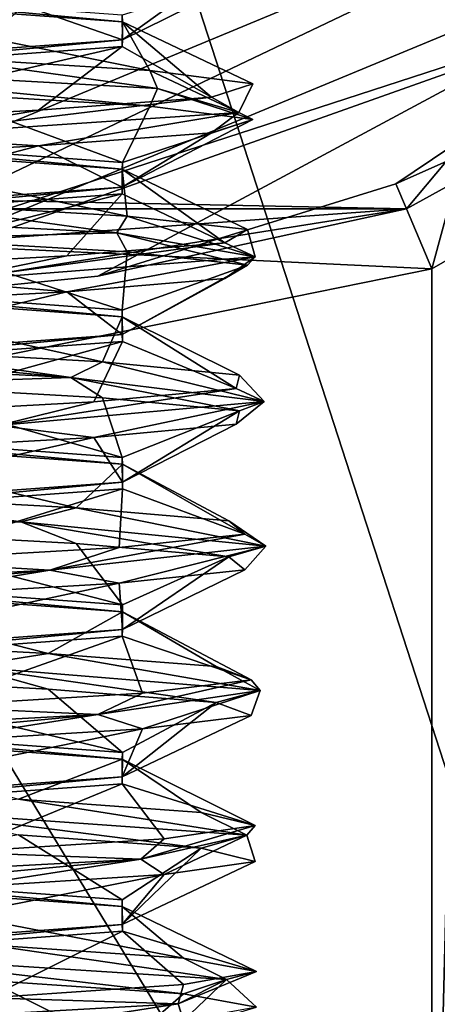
# Model space of a CAD drawing. Header units: millimetres. Extents: x -50 to 50, y -120 to 419.
# Tile 227 of 241: x 1.26 to 3.53, y 377.72 to 383.06. Entities that reach past the tile are written whole.
import ezdxf

# ---------------------------------------------------------------- set-up
doc = ezdxf.new("R2010")
doc.units = ezdxf.units.MM
doc.header["$LTSCALE"] = 81.481481
for name, color, linetype in [('2451', 7, 'CONTINUOUS'), ('2453', 7, 'CONTINUOUS'), ('2455', 7, 'CONTINUOUS'), ('2595', 7, 'CONTINUOUS'), ('2619', 7, 'CONTINUOUS'), ('2621', 7, 'CONTINUOUS'), ('2754', 7, 'CONTINUOUS'), ('2755', 7, 'CONTINUOUS'), ('2763', 7, 'CONTINUOUS'), ('2764', 7, 'CONTINUOUS'), ('2765', 7, 'CONTINUOUS'), ('2766', 7, 'CONTINUOUS'), ('2767', 7, 'CONTINUOUS'), ('2768', 7, 'CONTINUOUS'), ('2769', 7, 'CONTINUOUS'), ('2770', 7, 'CONTINUOUS'), ('2771', 7, 'CONTINUOUS'), ('2839', 7, 'CONTINUOUS'), ('2840', 7, 'CONTINUOUS'), ('2841', 7, 'CONTINUOUS'), ('2842', 7, 'CONTINUOUS'), ('2843', 7, 'CONTINUOUS'), ('2844', 7, 'CONTINUOUS'), ('2845', 7, 'CONTINUOUS')]:
    doc.layers.add(name, color=color, linetype=linetype)

msp = doc.modelspace()

# ---------------------------------------------------------------- linework, layer by layer
at = {"layer": '2451', "linetype": 'CONTINUOUS'}
for points in [[(-7.2622, 367.6503, 71), (7.2622, 367.6503, 71), (-7.2622, 412.3497, 71), (-7.2622, 367.6503, 71)], [(-7.2622, 412.3497, 71), (7.2622, 367.6503, 71), (7.2622, 412.3497, 71), (-7.2622, 412.3497, 71)]]:
    msp.add_3dface(points, dxfattribs=at)
at = {"layer": '2453', "linetype": 'CONTINUOUS'}
for points in [[(5.6564, 384.3427, 56.5), (0, 382, 56.5), (4.2426, 385.7574, 56.5), (5.6564, 384.3427, 56.5)], [(4.2426, 385.7574, 56.5), (0, 382, 56.5), (0, 384, 56.5), (4.2426, 385.7574, 56.5)]]:
    msp.add_3dface(points, dxfattribs=at)
at = {"layer": '2455', "linetype": 'CONTINUOUS'}
for points in [[(0, 381.5, 58.5), (0, 381.5, 57), (6.0104, 383.9896, 57), (0, 381.5, 58.5)], [(0, 381.5, 58.5), (6.0104, 383.9896, 57), (1.6863, 381.6689, 58.5), (0, 381.5, 58.5)], [(1.6863, 381.6689, 58.5), (6.0104, 383.9896, 57), (3.3052, 382.1689, 58.5), (1.6863, 381.6689, 58.5)], [(3.3052, 382.1689, 58.5), (6.0104, 383.9896, 57), (3.5783, 382.2899, 58.5019), (3.3052, 382.1689, 58.5)]]:
    msp.add_3dface(points, dxfattribs=at)
at = {"layer": '2595', "linetype": 'CONTINUOUS'}
for points in [[(0, 381, 59), (3.5, 375.2476, 59), (-3.5, 381.7084, 59), (0, 381, 59)], [(-3.5, 381.7084, 59), (3.5, 375.2476, 59), (-3.5, 375.2476, 59), (-3.5, 381.7084, 59)], [(3.5, 381.7084, 59), (3.5, 375.2476, 59), (0, 381, 59), (3.5, 381.7084, 59)]]:
    msp.add_3dface(points, dxfattribs=at)
at = {"layer": '2619', "linetype": 'CONTINUOUS'}
for points in [[(-3.3052, 382.1689, 58.5), (3.3625, 382.0342, 58.8536), (-3.3625, 382.0342, 58.8536), (-3.3052, 382.1689, 58.5)], [(-3.3052, 382.1689, 58.5), (-1.6863, 381.6689, 58.5), (3.3625, 382.0342, 58.8536), (-3.3052, 382.1689, 58.5)], [(1.6863, 381.6689, 58.5), (3.3052, 382.1689, 58.5), (3.3625, 382.0342, 58.8536), (1.6863, 381.6689, 58.5)], [(3.5, 381.7084, 59), (0, 381, 59), (-3.3625, 382.0342, 58.8536), (3.5, 381.7084, 59)], [(3.3625, 382.0342, 58.8536), (3.5, 381.7084, 59), (-3.3625, 382.0342, 58.8536), (3.3625, 382.0342, 58.8536)], [(-1.6863, 381.6689, 58.5), (0, 381.5, 58.5), (3.3625, 382.0342, 58.8536), (-1.6863, 381.6689, 58.5)], [(0, 381.5, 58.5), (1.6863, 381.6689, 58.5), (3.3625, 382.0342, 58.8536), (0, 381.5, 58.5)]]:
    msp.add_3dface(points, dxfattribs=at)
at = {"layer": '2621', "linetype": 'CONTINUOUS'}
for points in [[(3.5, 368.7868, 59), (3.5, 375.2476, 59), (3.6672, 381.805, 59.0288), (3.5, 368.7868, 59)], [(3.5, 368.7868, 59), (3.6672, 381.805, 59.0288), (3.6362, 368.8649, 59.0189), (3.5, 368.7868, 59)], [(3.5, 375.2476, 59), (3.5, 381.7084, 59), (3.6672, 381.805, 59.0288), (3.5, 375.2476, 59)]]:
    msp.add_3dface(points, dxfattribs=at)
at = {"layer": '2754', "linetype": 'CONTINUOUS'}
for points in [[(3.3052, 382.1689, 58.5), (3.5783, 382.2899, 58.5019), (3.3625, 382.0342, 58.8536), (3.3052, 382.1689, 58.5)], [(3.3625, 382.0342, 58.8536), (3.5783, 382.2899, 58.5019), (3.6294, 382.18, 58.8495), (3.3625, 382.0342, 58.8536)], [(3.5, 381.7084, 59), (3.3625, 382.0342, 58.8536), (3.6294, 382.18, 58.8495), (3.5, 381.7084, 59)], [(3.6672, 381.805, 59.0288), (3.5, 381.7084, 59), (3.6294, 382.18, 58.8495), (3.6672, 381.805, 59.0288)]]:
    msp.add_3dface(points, dxfattribs=at)
at = {"layer": '2755', "linetype": 'CONTINUOUS'}
for points in [[(0, 382, 56.5), (5.6564, 384.3427, 56.5), (0, 381.6464, 56.6464), (0, 382, 56.5)], [(0, 381.6464, 56.6464), (5.6564, 384.3427, 56.5), (4.9101, 383.2418, 56.6464), (0, 381.6464, 56.6464)], [(6.0104, 383.9896, 57), (0, 381.5, 57), (4.9101, 383.2418, 56.6464), (6.0104, 383.9896, 57)], [(0, 381.5, 57), (0, 381.6464, 56.6464), (4.9101, 383.2418, 56.6464), (0, 381.5, 57)]]:
    msp.add_3dface(points, dxfattribs=at)
at = {"layer": '2763', "linetype": 'CONTINUOUS'}
for points in [[(0.347, 377.983, 61.4233), (2.3839, 377.8523, 62.9623), (1.0889, 378.0407, 61.6977), (0.347, 377.983, 61.4233)], [(1.0889, 378.0407, 61.6977), (2.3839, 377.8523, 62.9623), (2.1517, 377.9689, 62.6375), (1.0889, 378.0407, 61.6977)], [(2.3839, 377.8523, 62.9623), (0.347, 377.983, 61.4233), (2.1517, 377.7749, 62.6375), (2.3839, 377.8523, 62.9623)], [(2.1517, 377.7749, 62.6375), (0.347, 377.983, 61.4233), (1.0889, 377.8468, 61.6977), (2.1517, 377.7749, 62.6375)], [(2.1517, 377.9689, 62.6375), (2.3839, 377.8523, 62.9623), (2.5468, 377.897, 64), (2.1517, 377.9689, 62.6375)], [(2.3839, 377.8523, 62.9623), (2.1224, 377.7216, 65.5018), (2.5468, 377.897, 64), (2.3839, 377.8523, 62.9623)], [(2.5468, 377.897, 64), (2.1224, 377.7216, 65.5018), (2.1517, 377.8251, 65.3625), (2.5468, 377.897, 64)], [(2.1224, 377.7216, 65.5018), (2.3839, 377.8523, 62.9623), (2.1517, 377.6311, 65.3625), (2.1224, 377.7216, 65.5018)], [(2.1517, 377.6311, 65.3625), (2.3839, 377.8523, 62.9623), (2.5468, 377.703, 64), (2.1517, 377.6311, 65.3625)], [(2.5468, 377.703, 64), (2.3839, 377.8523, 62.9623), (2.1517, 377.7749, 62.6375), (2.5468, 377.703, 64)], [(2.1517, 377.8251, 65.3625), (2.1224, 377.7216, 65.5018), (1.0889, 377.7532, 66.3023), (2.1517, 377.8251, 65.3625)], [(2.1224, 377.7216, 65.5018), (-0.1855, 377.5909, 66.5934), (1.0889, 377.7532, 66.3023), (2.1224, 377.7216, 65.5018)], [(-0.1855, 377.5909, 66.5934), (2.1224, 377.7216, 65.5018), (1.0889, 377.5593, 66.3023), (-0.1855, 377.5909, 66.5934)], [(1.0889, 377.5593, 66.3023), (2.1224, 377.7216, 65.5018), (2.1517, 377.6311, 65.3625), (1.0889, 377.5593, 66.3023)]]:
    msp.add_3dface(points, dxfattribs=at)
at = {"layer": '2764', "linetype": 'CONTINUOUS'}
for points in [[(1.8184, 377.4851, 62.9495), (1.0889, 377.8468, 61.6977), (0, 377.6184, 61.9), (1.8184, 377.4851, 62.9495)], [(2.1517, 377.7749, 62.6375), (1.0889, 377.8468, 61.6977), (1.8184, 377.4851, 62.9495), (2.1517, 377.7749, 62.6375)], [(2.5468, 377.703, 64), (2.1517, 377.7749, 62.6375), (1.8184, 377.4851, 62.9495), (2.5468, 377.703, 64)]]:
    msp.add_3dface(points, dxfattribs=at)
at = {"layer": '2765', "linetype": 'CONTINUOUS'}
for points in [[(1.0889, 378.0407, 61.6977), (2.1517, 377.9689, 62.6375), (0, 378.3816, 61.9), (1.0889, 378.0407, 61.6977)], [(0, 378.3816, 61.9), (2.1517, 377.9689, 62.6375), (1.8184, 378.2483, 62.9495), (0, 378.3816, 61.9)], [(2.1517, 377.9689, 62.6375), (2.5468, 377.897, 64), (1.8184, 378.2483, 62.9495), (2.1517, 377.9689, 62.6375)], [(1.8184, 378.2483, 62.9495), (2.5468, 377.897, 64), (1.8188, 378.115, 65.0497), (1.8184, 378.2483, 62.9495)], [(1.8188, 378.115, 65.0497), (1.0889, 377.7532, 66.3023), (0, 377.9816, 66.1), (1.8188, 378.115, 65.0497)], [(2.1517, 377.8251, 65.3625), (1.0889, 377.7532, 66.3023), (1.8188, 378.115, 65.0497), (2.1517, 377.8251, 65.3625)], [(2.5468, 377.897, 64), (2.1517, 377.8251, 65.3625), (1.8188, 378.115, 65.0497), (2.5468, 377.897, 64)]]:
    msp.add_3dface(points, dxfattribs=at)
at = {"layer": '2766', "linetype": 'CONTINUOUS'}
for points in [[(-0.995, 381.25, 61.5979), (1.5395, 381.1193, 61.9048), (-0.9746, 381.347, 61.6471), (-0.995, 381.25, 61.5979)], [(-0.9746, 381.347, 61.6471), (1.5395, 381.1193, 61.9048), (0.4354, 381.2751, 61.4907), (-0.9746, 381.347, 61.6471)], [(1.5395, 381.1193, 61.9048), (-0.995, 381.25, 61.5979), (0.4354, 381.0811, 61.4907), (1.5395, 381.1193, 61.9048)], [(0.4354, 381.2751, 61.4907), (1.5395, 381.1193, 61.9048), (1.7103, 381.2032, 62.113), (0.4354, 381.2751, 61.4907)], [(1.5395, 381.1193, 61.9048), (2.5897, 380.9886, 64.2317), (1.7103, 381.2032, 62.113), (1.5395, 381.1193, 61.9048)], [(1.7103, 381.2032, 62.113), (2.5897, 380.9886, 64.2317), (2.4545, 381.1314, 63.3207), (1.7103, 381.2032, 62.113)], [(1.7103, 381.0093, 62.113), (1.5395, 381.1193, 61.9048), (0.4354, 381.0811, 61.4907), (1.7103, 381.0093, 62.113)], [(2.5897, 380.9886, 64.2317), (1.5395, 381.1193, 61.9048), (2.4545, 380.9374, 63.3207), (2.5897, 380.9886, 64.2317)], [(2.4545, 380.9374, 63.3207), (1.5395, 381.1193, 61.9048), (1.7103, 381.0093, 62.113), (2.4545, 380.9374, 63.3207)], [(2.4545, 381.1314, 63.3207), (2.5897, 380.9886, 64.2317), (2.4371, 381.0595, 64.7393), (2.4545, 381.1314, 63.3207)], [(2.5897, 380.9886, 64.2317), (1.143, 380.858, 66.3353), (2.4371, 381.0595, 64.7393), (2.5897, 380.9886, 64.2317)], [(2.4371, 381.0595, 64.7393), (1.143, 380.858, 66.3353), (1.6635, 380.9876, 65.9285), (2.4371, 381.0595, 64.7393)], [(1.6635, 380.9876, 65.9285), (1.143, 380.858, 66.3353), (0.3737, 380.9157, 66.5192), (1.6635, 380.9876, 65.9285)], [(1.143, 380.858, 66.3353), (2.5897, 380.9886, 64.2317), (1.6635, 380.7936, 65.9285), (1.143, 380.858, 66.3353)], [(1.6635, 380.7936, 65.9285), (2.5897, 380.9886, 64.2317), (2.4371, 380.8655, 64.7393), (1.6635, 380.7936, 65.9285)], [(2.4371, 380.8655, 64.7393), (2.5897, 380.9886, 64.2317), (2.4545, 380.9374, 63.3207), (2.4371, 380.8655, 64.7393)], [(0.3737, 380.7218, 66.5192), (1.143, 380.858, 66.3353), (1.6635, 380.7936, 65.9285), (0.3737, 380.7218, 66.5192)], [(-1.2866, 380.4659, 61.7406), (1.2664, 380.3352, 61.7292), (-1.1451, 380.5564, 61.7251), (-1.2866, 380.4659, 61.7406)], [(-1.1451, 380.5564, 61.7251), (1.2664, 380.3352, 61.7292), (0.2496, 380.4845, 61.4655), (-1.1451, 380.5564, 61.7251)], [(1.2664, 380.3352, 61.7292), (-1.2866, 380.4659, 61.7406), (0.2496, 380.2905, 61.4655), (1.2664, 380.3352, 61.7292)], [(0.2496, 380.4845, 61.4655), (1.2664, 380.3352, 61.7292), (1.5669, 380.4126, 61.9922), (0.2496, 380.4845, 61.4655)], [(1.2664, 380.3352, 61.7292), (2.5983, 380.2045, 63.9072), (1.5669, 380.4126, 61.9922), (1.2664, 380.3352, 61.7292)], [(1.5669, 380.4126, 61.9922), (2.5983, 380.2045, 63.9072), (2.3979, 380.3407, 63.142), (1.5669, 380.4126, 61.9922)], [(2.3979, 380.3407, 63.142), (2.5983, 380.2045, 63.9072), (2.4849, 380.2689, 64.558), (2.3979, 380.3407, 63.142)], [(1.5669, 380.2186, 61.9922), (1.2664, 380.3352, 61.7292), (0.2496, 380.2905, 61.4655), (1.5669, 380.2186, 61.9922)], [(2.5983, 380.2045, 63.9072), (1.2664, 380.3352, 61.7292), (2.3979, 380.1468, 63.142), (2.5983, 380.2045, 63.9072)], [(2.3979, 380.1468, 63.142), (1.2664, 380.3352, 61.7292), (1.5669, 380.2186, 61.9922), (2.3979, 380.1468, 63.142)], [(2.5983, 380.2045, 63.9072), (1.4251, 380.0739, 66.1746), (2.4849, 380.2689, 64.558), (2.5983, 380.2045, 63.9072)], [(2.4849, 380.2689, 64.558), (1.4251, 380.0739, 66.1746), (1.8009, 380.197, 65.8009), (2.4849, 380.2689, 64.558)], [(1.8009, 380.197, 65.8009), (1.4251, 380.0739, 66.1746), (0.558, 380.1251, 66.4849), (1.8009, 380.197, 65.8009)], [(1.4251, 380.0739, 66.1746), (2.5983, 380.2045, 63.9072), (1.8009, 380.003, 65.8009), (1.4251, 380.0739, 66.1746)], [(1.8009, 380.003, 65.8009), (2.5983, 380.2045, 63.9072), (2.4849, 380.0749, 64.558), (1.8009, 380.003, 65.8009)], [(2.4849, 380.0749, 64.558), (2.5983, 380.2045, 63.9072), (2.3979, 380.1468, 63.142), (2.4849, 380.0749, 64.558)], [(1.4251, 380.0739, 66.1746), (-1.1221, 379.9432, 66.3454), (0.558, 380.1251, 66.4849), (1.4251, 380.0739, 66.1746)], [(-1.1221, 379.9432, 66.3454), (1.4251, 380.0739, 66.1746), (-0.858, 379.8593, 66.3979), (-1.1221, 379.9432, 66.3454)], [(-0.858, 379.8593, 66.3979), (1.4251, 380.0739, 66.1746), (0.558, 379.9311, 66.4849), (-0.858, 379.8593, 66.3979)], [(0.558, 379.9311, 66.4849), (1.4251, 380.0739, 66.1746), (1.8009, 380.003, 65.8009), (0.558, 379.9311, 66.4849)], [(0.0625, 379.6939, 61.454), (0.9735, 379.5511, 61.5891), (1.4149, 379.622, 61.8824), (0.0625, 379.6939, 61.454)], [(0.9735, 379.5511, 61.5891), (2.5665, 379.4205, 63.5841), (1.4149, 379.622, 61.8824), (0.9735, 379.5511, 61.5891)], [(1.4149, 379.622, 61.8824), (2.5665, 379.4205, 63.5841), (2.3283, 379.5501, 62.9679), (1.4149, 379.622, 61.8824)], [(1.4149, 379.428, 61.8824), (0.9735, 379.5511, 61.5891), (0.0625, 379.4999, 61.454), (1.4149, 379.428, 61.8824)], [(2.5665, 379.4205, 63.5841), (0.9735, 379.5511, 61.5891), (2.3283, 379.3561, 62.9679), (2.5665, 379.4205, 63.5841)], [(2.3283, 379.3561, 62.9679), (0.9735, 379.5511, 61.5891), (1.4149, 379.428, 61.8824), (2.3283, 379.3561, 62.9679)], [(2.3283, 379.5501, 62.9679), (2.5665, 379.4205, 63.5841), (2.5192, 379.4782, 64.3737), (2.3283, 379.5501, 62.9679)], [(2.5665, 379.4205, 63.5841), (1.685, 379.2898, 65.9801), (2.5192, 379.4782, 64.3737), (2.5665, 379.4205, 63.5841)], [(2.5192, 379.4782, 64.3737), (1.685, 379.2898, 65.9801), (1.9285, 379.4064, 65.6635), (2.5192, 379.4782, 64.3737)], [(1.9285, 379.4064, 65.6635), (1.685, 379.2898, 65.9801), (0.7393, 379.3345, 66.4371), (1.9285, 379.4064, 65.6635)], [(1.685, 379.2898, 65.9801), (2.5665, 379.4205, 63.5841), (1.9285, 379.2124, 65.6635), (1.685, 379.2898, 65.9801)], [(1.9285, 379.2124, 65.6635), (2.5665, 379.4205, 63.5841), (2.5192, 379.2843, 64.3737), (1.9285, 379.2124, 65.6635)], [(2.5192, 379.2843, 64.3737), (2.5665, 379.4205, 63.5841), (2.3283, 379.3561, 62.9679), (2.5192, 379.2843, 64.3737)], [(1.685, 379.2898, 65.9801), (-0.8211, 379.1591, 66.4669), (0.7393, 379.3345, 66.4371), (1.685, 379.2898, 65.9801)], [(-0.8211, 379.1591, 66.4669), (1.685, 379.2898, 65.9801), (-0.6793, 379.0686, 66.4545), (-0.8211, 379.1591, 66.4669)], [(-0.6793, 379.0686, 66.4545), (1.685, 379.2898, 65.9801), (0.7393, 379.1405, 66.4371), (-0.6793, 379.0686, 66.4545)], [(0.7393, 379.1405, 66.4371), (1.685, 379.2898, 65.9801), (1.9285, 379.2124, 65.6635), (0.7393, 379.1405, 66.4371)], [(0.6655, 378.767, 61.4866), (2.4947, 378.6364, 63.2675), (1.2553, 378.8314, 61.7841), (0.6655, 378.767, 61.4866)], [(1.2553, 378.8314, 61.7841), (2.4947, 378.6364, 63.2675), (2.2461, 378.7595, 62.7995), (1.2553, 378.8314, 61.7841)], [(2.4947, 378.6364, 63.2675), (0.6655, 378.767, 61.4866), (2.2461, 378.5655, 62.7995), (2.4947, 378.6364, 63.2675)], [(2.2461, 378.5655, 62.7995), (0.6655, 378.767, 61.4866), (1.2553, 378.6374, 61.7841), (2.2461, 378.5655, 62.7995)], [(2.2461, 378.7595, 62.7995), (2.4947, 378.6364, 63.2675), (2.5399, 378.6876, 64.1874), (2.2461, 378.7595, 62.7995)], [(2.4947, 378.6364, 63.2675), (1.9187, 378.5057, 65.7546), (2.5399, 378.6876, 64.1874), (2.4947, 378.6364, 63.2675)], [(2.5399, 378.6876, 64.1874), (1.9187, 378.5057, 65.7546), (2.0456, 378.6157, 65.5171), (2.5399, 378.6876, 64.1874)], [(1.9187, 378.5057, 65.7546), (2.4947, 378.6364, 63.2675), (2.0456, 378.4218, 65.5171), (1.9187, 378.5057, 65.7546)], [(2.0456, 378.4218, 65.5171), (2.4947, 378.6364, 63.2675), (2.5399, 378.4936, 64.1874), (2.0456, 378.4218, 65.5171)], [(2.5399, 378.4936, 64.1874), (2.4947, 378.6364, 63.2675), (2.2461, 378.5655, 62.7995), (2.5399, 378.4936, 64.1874)], [(2.0456, 378.6157, 65.5171), (1.9187, 378.5057, 65.7546), (0.9166, 378.5439, 66.3761), (2.0456, 378.6157, 65.5171)], [(1.9187, 378.5057, 65.7546), (-0.5072, 378.375, 66.55), (0.9166, 378.5439, 66.3761), (1.9187, 378.5057, 65.7546)], [(-0.4969, 378.278, 66.4979), (-0.5072, 378.375, 66.55), (1.9187, 378.5057, 65.7546), (-0.4969, 378.278, 66.4979)], [(-0.4969, 378.278, 66.4979), (1.9187, 378.5057, 65.7546), (0.9166, 378.3499, 66.3761), (-0.4969, 378.278, 66.4979)], [(0.9166, 378.3499, 66.3761), (1.9187, 378.5057, 65.7546), (2.0456, 378.4218, 65.5171), (0.9166, 378.3499, 66.3761)]]:
    msp.add_3dface(points, dxfattribs=at)
at = {"layer": '2767', "linetype": 'CONTINUOUS'}
for points in [[(1.8182, 380.6851, 62.9493), (0.4354, 381.0811, 61.4907), (0, 380.8184, 61.9), (1.8182, 380.6851, 62.9493)], [(1.7103, 381.0093, 62.113), (0.4354, 381.0811, 61.4907), (1.8182, 380.6851, 62.9493), (1.7103, 381.0093, 62.113)], [(2.4545, 380.9374, 63.3207), (1.7103, 381.0093, 62.113), (1.8182, 380.6851, 62.9493), (2.4545, 380.9374, 63.3207)], [(1.8188, 380.5517, 65.0498), (2.4545, 380.9374, 63.3207), (1.8182, 380.6851, 62.9493), (1.8188, 380.5517, 65.0498)], [(2.4371, 380.8655, 64.7393), (2.4545, 380.9374, 63.3207), (1.8188, 380.5517, 65.0498), (2.4371, 380.8655, 64.7393)], [(1.6635, 380.7936, 65.9285), (2.4371, 380.8655, 64.7393), (1.8188, 380.5517, 65.0498), (1.6635, 380.7936, 65.9285)], [(0.3737, 380.7218, 66.5192), (1.6635, 380.7936, 65.9285), (0, 380.4184, 66.1), (0.3737, 380.7218, 66.5192)], [(0, 380.4184, 66.1), (1.6635, 380.7936, 65.9285), (1.8188, 380.5517, 65.0498), (0, 380.4184, 66.1)], [(1.8189, 379.885, 62.9505), (0.2496, 380.2905, 61.4655), (0, 380.0184, 61.9), (1.8189, 379.885, 62.9505)], [(1.5669, 380.2186, 61.9922), (0.2496, 380.2905, 61.4655), (1.8189, 379.885, 62.9505), (1.5669, 380.2186, 61.9922)], [(2.3979, 380.1468, 63.142), (1.5669, 380.2186, 61.9922), (1.8189, 379.885, 62.9505), (2.3979, 380.1468, 63.142)], [(2.4849, 380.0749, 64.558), (2.3979, 380.1468, 63.142), (1.8189, 379.7517, 65.0495), (2.4849, 380.0749, 64.558)], [(1.8189, 379.7517, 65.0495), (2.3979, 380.1468, 63.142), (1.8189, 379.885, 62.9505), (1.8189, 379.7517, 65.0495)], [(1.8009, 380.003, 65.8009), (2.4849, 380.0749, 64.558), (1.8189, 379.7517, 65.0495), (1.8009, 380.003, 65.8009)], [(0.558, 379.9311, 66.4849), (1.8009, 380.003, 65.8009), (0, 379.6184, 66.1), (0.558, 379.9311, 66.4849)], [(0, 379.6184, 66.1), (1.8009, 380.003, 65.8009), (1.8189, 379.7517, 65.0495), (0, 379.6184, 66.1)], [(1.8188, 379.085, 62.9503), (0.0625, 379.4999, 61.454), (0, 379.2184, 61.9), (1.8188, 379.085, 62.9503)], [(1.4149, 379.428, 61.8824), (0.0625, 379.4999, 61.454), (1.8188, 379.085, 62.9503), (1.4149, 379.428, 61.8824)], [(2.3283, 379.3561, 62.9679), (1.4149, 379.428, 61.8824), (1.8188, 379.085, 62.9503), (2.3283, 379.3561, 62.9679)], [(2.5192, 379.2843, 64.3737), (2.3283, 379.3561, 62.9679), (1.8184, 378.9517, 65.0505), (2.5192, 379.2843, 64.3737)], [(1.8184, 378.9517, 65.0505), (2.3283, 379.3561, 62.9679), (1.8188, 379.085, 62.9503), (1.8184, 378.9517, 65.0505)], [(1.9285, 379.2124, 65.6635), (2.5192, 379.2843, 64.3737), (1.8184, 378.9517, 65.0505), (1.9285, 379.2124, 65.6635)], [(0.7393, 379.1405, 66.4371), (1.9285, 379.2124, 65.6635), (0, 378.8184, 66.1), (0.7393, 379.1405, 66.4371)], [(0, 378.8184, 66.1), (1.9285, 379.2124, 65.6635), (1.8184, 378.9517, 65.0505), (0, 378.8184, 66.1)], [(1.8185, 378.2851, 62.9497), (1.2553, 378.6374, 61.7841), (0, 378.4184, 61.9), (1.8185, 378.2851, 62.9497)], [(2.2461, 378.5655, 62.7995), (1.2553, 378.6374, 61.7841), (1.8185, 378.2851, 62.9497), (2.2461, 378.5655, 62.7995)], [(2.5399, 378.4936, 64.1874), (2.2461, 378.5655, 62.7995), (1.8185, 378.1517, 65.0503), (2.5399, 378.4936, 64.1874)], [(1.8185, 378.1517, 65.0503), (2.2461, 378.5655, 62.7995), (1.8185, 378.2851, 62.9497), (1.8185, 378.1517, 65.0503)], [(2.0456, 378.4218, 65.5171), (2.5399, 378.4936, 64.1874), (1.8185, 378.1517, 65.0503), (2.0456, 378.4218, 65.5171)], [(0.9166, 378.3499, 66.3761), (2.0456, 378.4218, 65.5171), (0, 378.0184, 66.1), (0.9166, 378.3499, 66.3761)], [(0, 378.0184, 66.1), (2.0456, 378.4218, 65.5171), (1.8185, 378.1517, 65.0503), (0, 378.0184, 66.1)]]:
    msp.add_3dface(points, dxfattribs=at)
at = {"layer": '2768', "linetype": 'CONTINUOUS'}
for points in [[(0.4354, 381.2751, 61.4907), (1.7103, 381.2032, 62.113), (0, 381.5816, 61.9), (0.4354, 381.2751, 61.4907)], [(0, 381.5816, 61.9), (1.7103, 381.2032, 62.113), (1.8182, 381.4483, 62.9493), (0, 381.5816, 61.9)], [(1.7103, 381.2032, 62.113), (2.4545, 381.1314, 63.3207), (1.8182, 381.4483, 62.9493), (1.7103, 381.2032, 62.113)], [(2.4545, 381.1314, 63.3207), (2.4371, 381.0595, 64.7393), (1.8182, 381.4483, 62.9493), (2.4545, 381.1314, 63.3207)], [(1.8182, 381.4483, 62.9493), (2.4371, 381.0595, 64.7393), (1.8188, 381.315, 65.0498), (1.8182, 381.4483, 62.9493)], [(1.8188, 381.315, 65.0498), (0.3737, 380.9157, 66.5192), (0, 381.1816, 66.1), (1.8188, 381.315, 65.0498)], [(1.6635, 380.9876, 65.9285), (0.3737, 380.9157, 66.5192), (1.8188, 381.315, 65.0498), (1.6635, 380.9876, 65.9285)], [(2.4371, 381.0595, 64.7393), (1.6635, 380.9876, 65.9285), (1.8188, 381.315, 65.0498), (2.4371, 381.0595, 64.7393)], [(0.2496, 380.4845, 61.4655), (1.5669, 380.4126, 61.9922), (0, 380.7816, 61.9), (0.2496, 380.4845, 61.4655)], [(0, 380.7816, 61.9), (1.5669, 380.4126, 61.9922), (1.8189, 380.6483, 62.9505), (0, 380.7816, 61.9)], [(1.5669, 380.4126, 61.9922), (2.3979, 380.3407, 63.142), (1.8189, 380.6483, 62.9505), (1.5669, 380.4126, 61.9922)], [(2.3979, 380.3407, 63.142), (2.4849, 380.2689, 64.558), (1.8189, 380.6483, 62.9505), (2.3979, 380.3407, 63.142)], [(1.8189, 380.6483, 62.9505), (2.4849, 380.2689, 64.558), (1.8189, 380.515, 65.0495), (1.8189, 380.6483, 62.9505)], [(1.8189, 380.515, 65.0495), (0.558, 380.1251, 66.4849), (0, 380.3816, 66.1), (1.8189, 380.515, 65.0495)], [(1.8009, 380.197, 65.8009), (0.558, 380.1251, 66.4849), (1.8189, 380.515, 65.0495), (1.8009, 380.197, 65.8009)], [(2.4849, 380.2689, 64.558), (1.8009, 380.197, 65.8009), (1.8189, 380.515, 65.0495), (2.4849, 380.2689, 64.558)], [(0.0625, 379.6939, 61.454), (1.4149, 379.622, 61.8824), (0, 379.9816, 61.9), (0.0625, 379.6939, 61.454)], [(0, 379.9816, 61.9), (1.4149, 379.622, 61.8824), (1.8188, 379.8483, 62.9503), (0, 379.9816, 61.9)], [(1.4149, 379.622, 61.8824), (2.3283, 379.5501, 62.9679), (1.8188, 379.8483, 62.9503), (1.4149, 379.622, 61.8824)], [(1.8188, 379.8483, 62.9503), (2.5192, 379.4782, 64.3737), (1.8184, 379.7149, 65.0505), (1.8188, 379.8483, 62.9503)], [(2.3283, 379.5501, 62.9679), (2.5192, 379.4782, 64.3737), (1.8188, 379.8483, 62.9503), (2.3283, 379.5501, 62.9679)], [(1.8184, 379.7149, 65.0505), (0.7393, 379.3345, 66.4371), (0, 379.5816, 66.1), (1.8184, 379.7149, 65.0505)], [(1.9285, 379.4064, 65.6635), (0.7393, 379.3345, 66.4371), (1.8184, 379.7149, 65.0505), (1.9285, 379.4064, 65.6635)], [(2.5192, 379.4782, 64.3737), (1.9285, 379.4064, 65.6635), (1.8184, 379.7149, 65.0505), (2.5192, 379.4782, 64.3737)], [(0, 379.1816, 61.9), (1.2553, 378.8314, 61.7841), (1.8185, 379.0483, 62.9497), (0, 379.1816, 61.9)], [(1.2553, 378.8314, 61.7841), (2.2461, 378.7595, 62.7995), (1.8185, 379.0483, 62.9497), (1.2553, 378.8314, 61.7841)], [(2.2461, 378.7595, 62.7995), (2.5399, 378.6876, 64.1874), (1.8185, 379.0483, 62.9497), (2.2461, 378.7595, 62.7995)], [(1.8185, 379.0483, 62.9497), (2.5399, 378.6876, 64.1874), (1.8185, 378.9149, 65.0503), (1.8185, 379.0483, 62.9497)], [(1.8185, 378.9149, 65.0503), (0.9166, 378.5439, 66.3761), (0, 378.7816, 66.1), (1.8185, 378.9149, 65.0503)], [(2.0456, 378.6157, 65.5171), (0.9166, 378.5439, 66.3761), (1.8185, 378.9149, 65.0503), (2.0456, 378.6157, 65.5171)], [(2.5399, 378.6876, 64.1874), (2.0456, 378.6157, 65.5171), (1.8185, 378.9149, 65.0503), (2.5399, 378.6876, 64.1874)]]:
    msp.add_3dface(points, dxfattribs=at)
at = {"layer": '2769', "linetype": 'CONTINUOUS'}
for points in [[(-0.37, 382.8182, 61.4265), (2.0098, 382.6875, 62.3506), (0.7989, 382.8564, 61.5818), (-0.37, 382.8182, 61.4265)], [(0.7989, 382.8564, 61.5818), (2.0098, 382.6875, 62.3506), (1.9687, 382.7845, 62.3843), (0.7989, 382.8564, 61.5818)], [(2.0098, 382.6875, 62.3506), (-0.37, 382.8182, 61.4265), (1.9687, 382.5905, 62.3843), (2.0098, 382.6875, 62.3506)], [(1.9687, 382.5905, 62.3843), (-0.37, 382.8182, 61.4265), (0.7989, 382.6624, 61.5818), (1.9687, 382.5905, 62.3843)], [(2.0098, 382.6875, 62.3506), (2.4519, 382.5568, 64.865), (1.9687, 382.7845, 62.3843), (2.0098, 382.6875, 62.3506)], [(1.9687, 382.7845, 62.3843), (2.4519, 382.5568, 64.865), (2.5276, 382.7126, 63.6882), (1.9687, 382.7845, 62.3843)], [(2.5276, 382.7126, 63.6882), (2.4519, 382.5568, 64.865), (2.3023, 382.6407, 65.0889), (2.5276, 382.7126, 63.6882)], [(2.4519, 382.5568, 64.865), (0.53, 382.4261, 66.5454), (2.3023, 382.6407, 65.0889), (2.4519, 382.5568, 64.865)], [(2.3023, 382.6407, 65.0889), (0.53, 382.4261, 66.5454), (1.3625, 382.5689, 66.1517), (2.3023, 382.6407, 65.0889)], [(2.5276, 382.5186, 63.6882), (2.0098, 382.6875, 62.3506), (1.9687, 382.5905, 62.3843), (2.5276, 382.5186, 63.6882)], [(2.4519, 382.5568, 64.865), (2.0098, 382.6875, 62.3506), (2.5276, 382.5186, 63.6882), (2.4519, 382.5568, 64.865)], [(1.3625, 382.5689, 66.1517), (0.53, 382.4261, 66.5454), (0, 382.497, 66.5468), (1.3625, 382.5689, 66.1517)], [(0.53, 382.4261, 66.5454), (2.4519, 382.5568, 64.865), (1.3625, 382.3749, 66.1517), (0.53, 382.4261, 66.5454)], [(1.3625, 382.3749, 66.1517), (2.4519, 382.5568, 64.865), (2.3023, 382.4468, 65.0889), (1.3625, 382.3749, 66.1517)], [(2.3023, 382.4468, 65.0889), (2.4519, 382.5568, 64.865), (2.5276, 382.5186, 63.6882), (2.3023, 382.4468, 65.0889)], [(0, 382.303, 66.5468), (0.53, 382.4261, 66.5454), (1.3625, 382.3749, 66.1517), (0, 382.303, 66.5468)], [(-0.6879, 382.0341, 61.4926), (1.7886, 381.9034, 62.113), (0.6188, 382.0657, 61.5295), (-0.6879, 382.0341, 61.4926)], [(0.6188, 382.0657, 61.5295), (1.7886, 381.9034, 62.113), (1.8445, 381.9939, 62.2439), (0.6188, 382.0657, 61.5295)], [(1.7886, 381.9034, 62.113), (-0.6879, 382.0341, 61.4926), (0.6188, 381.8718, 61.5295), (1.7886, 381.9034, 62.113)], [(1.7886, 381.9034, 62.113), (2.5406, 381.7727, 64.5527), (1.8445, 381.9939, 62.2439), (1.7886, 381.9034, 62.113)], [(1.8445, 381.9939, 62.2439), (2.5406, 381.7727, 64.5527), (2.4979, 381.922, 63.5031), (1.8445, 381.9939, 62.2439)], [(1.8445, 381.7999, 62.2439), (1.7886, 381.9034, 62.113), (0.6188, 381.8718, 61.5295), (1.8445, 381.7999, 62.2439)], [(2.5406, 381.7727, 64.5527), (1.7886, 381.9034, 62.113), (2.4979, 381.728, 63.5031), (2.5406, 381.7727, 64.5527)], [(2.4979, 381.728, 63.5031), (1.7886, 381.9034, 62.113), (1.8445, 381.7999, 62.2439), (2.4979, 381.728, 63.5031)], [(2.4979, 381.922, 63.5031), (2.5406, 381.7727, 64.5527), (2.3761, 381.8501, 64.9166), (2.4979, 381.922, 63.5031)], [(2.5406, 381.7727, 64.5527), (0.8431, 381.642, 66.4595), (2.3761, 381.8501, 64.9166), (2.5406, 381.7727, 64.5527)], [(2.3761, 381.8501, 64.9166), (0.8431, 381.642, 66.4595), (1.5171, 381.7782, 66.0456), (2.3761, 381.8501, 64.9166)], [(1.5171, 381.7782, 66.0456), (0.8431, 381.642, 66.4595), (0.1874, 381.7064, 66.5399), (1.5171, 381.7782, 66.0456)], [(0.8431, 381.642, 66.4595), (2.5406, 381.7727, 64.5527), (1.5171, 381.5843, 66.0456), (0.8431, 381.642, 66.4595)], [(1.5171, 381.5843, 66.0456), (2.5406, 381.7727, 64.5527), (2.3761, 381.6561, 64.9166), (1.5171, 381.5843, 66.0456)], [(2.3761, 381.6561, 64.9166), (2.5406, 381.7727, 64.5527), (2.4979, 381.728, 63.5031), (2.3761, 381.6561, 64.9166)], [(0.1874, 381.5124, 66.5399), (0.8431, 381.642, 66.4595), (1.5171, 381.5843, 66.0456), (0.1874, 381.5124, 66.5399)]]:
    msp.add_3dface(points, dxfattribs=at)
at = {"layer": '2770', "linetype": 'CONTINUOUS'}
for points in [[(1.8188, 382.9517, 65.0497), (2.5437, 383.3093, 63.875), (1.8184, 383.0851, 62.9495), (1.8188, 382.9517, 65.0497)], [(2.2159, 383.2374, 65.2553), (2.5437, 383.3093, 63.875), (1.8188, 382.9517, 65.0497), (2.2159, 383.2374, 65.2553)], [(1.2005, 383.1655, 66.2461), (2.2159, 383.2374, 65.2553), (1.8188, 382.9517, 65.0497), (1.2005, 383.1655, 66.2461)], [(0, 382.8184, 66.1), (1.2005, 383.1655, 66.2461), (1.8188, 382.9517, 65.0497), (0, 382.8184, 66.1)], [(1.819, 382.285, 62.9505), (0.7989, 382.6624, 61.5818), (0, 382.4184, 61.9), (1.819, 382.285, 62.9505)], [(1.9687, 382.5905, 62.3843), (0.7989, 382.6624, 61.5818), (1.819, 382.285, 62.9505), (1.9687, 382.5905, 62.3843)], [(2.5276, 382.5186, 63.6882), (1.9687, 382.5905, 62.3843), (1.819, 382.285, 62.9505), (2.5276, 382.5186, 63.6882)], [(2.3023, 382.4468, 65.0889), (2.5276, 382.5186, 63.6882), (1.8185, 382.1517, 65.0503), (2.3023, 382.4468, 65.0889)], [(1.8185, 382.1517, 65.0503), (2.5276, 382.5186, 63.6882), (1.819, 382.285, 62.9505), (1.8185, 382.1517, 65.0503)], [(1.3625, 382.3749, 66.1517), (2.3023, 382.4468, 65.0889), (1.8185, 382.1517, 65.0503), (1.3625, 382.3749, 66.1517)], [(0, 382.303, 66.5468), (1.3625, 382.3749, 66.1517), (0, 382.0184, 66.1), (0, 382.303, 66.5468)], [(0, 382.0184, 66.1), (1.3625, 382.3749, 66.1517), (1.8185, 382.1517, 65.0503), (0, 382.0184, 66.1)], [(1.8185, 381.4851, 62.9497), (0.6188, 381.8718, 61.5295), (0, 381.6184, 61.9), (1.8185, 381.4851, 62.9497)], [(1.8445, 381.7999, 62.2439), (0.6188, 381.8718, 61.5295), (1.8185, 381.4851, 62.9497), (1.8445, 381.7999, 62.2439)], [(2.4979, 381.728, 63.5031), (1.8445, 381.7999, 62.2439), (1.8185, 381.4851, 62.9497), (2.4979, 381.728, 63.5031)], [(2.3761, 381.6561, 64.9166), (2.4979, 381.728, 63.5031), (1.8184, 381.3517, 65.0505), (2.3761, 381.6561, 64.9166)], [(1.8184, 381.3517, 65.0505), (2.4979, 381.728, 63.5031), (1.8185, 381.4851, 62.9497), (1.8184, 381.3517, 65.0505)], [(1.5171, 381.5843, 66.0456), (2.3761, 381.6561, 64.9166), (1.8184, 381.3517, 65.0505), (1.5171, 381.5843, 66.0456)], [(0.1874, 381.5124, 66.5399), (1.5171, 381.5843, 66.0456), (0, 381.2184, 66.1), (0.1874, 381.5124, 66.5399)], [(0, 381.2184, 66.1), (1.5171, 381.5843, 66.0456), (1.8184, 381.3517, 65.0505), (0, 381.2184, 66.1)]]:
    msp.add_3dface(points, dxfattribs=at)
at = {"layer": '2771', "linetype": 'CONTINUOUS'}
for points in [[(0.7989, 382.8564, 61.5818), (1.9687, 382.7845, 62.3843), (0, 383.1816, 61.9), (0.7989, 382.8564, 61.5818)], [(0, 383.1816, 61.9), (1.9687, 382.7845, 62.3843), (1.819, 383.0483, 62.9505), (0, 383.1816, 61.9)], [(1.819, 383.0483, 62.9505), (2.3023, 382.6407, 65.0889), (1.8185, 382.9149, 65.0503), (1.819, 383.0483, 62.9505)], [(1.9687, 382.7845, 62.3843), (2.5276, 382.7126, 63.6882), (1.819, 383.0483, 62.9505), (1.9687, 382.7845, 62.3843)], [(2.5276, 382.7126, 63.6882), (2.3023, 382.6407, 65.0889), (1.819, 383.0483, 62.9505), (2.5276, 382.7126, 63.6882)], [(1.3625, 382.5689, 66.1517), (0, 382.497, 66.5468), (1.8185, 382.9149, 65.0503), (1.3625, 382.5689, 66.1517)], [(1.8185, 382.9149, 65.0503), (0, 382.497, 66.5468), (0, 382.7816, 66.1), (1.8185, 382.9149, 65.0503)], [(2.3023, 382.6407, 65.0889), (1.3625, 382.5689, 66.1517), (1.8185, 382.9149, 65.0503), (2.3023, 382.6407, 65.0889)], [(0.6188, 382.0657, 61.5295), (1.8445, 381.9939, 62.2439), (0, 382.3816, 61.9), (0.6188, 382.0657, 61.5295)], [(0, 382.3816, 61.9), (1.8445, 381.9939, 62.2439), (1.8185, 382.2483, 62.9497), (0, 382.3816, 61.9)], [(1.8185, 382.2483, 62.9497), (2.3761, 381.8501, 64.9166), (1.8184, 382.1149, 65.0505), (1.8185, 382.2483, 62.9497)], [(1.8445, 381.9939, 62.2439), (2.4979, 381.922, 63.5031), (1.8185, 382.2483, 62.9497), (1.8445, 381.9939, 62.2439)], [(2.4979, 381.922, 63.5031), (2.3761, 381.8501, 64.9166), (1.8185, 382.2483, 62.9497), (2.4979, 381.922, 63.5031)], [(1.8184, 382.1149, 65.0505), (0.1874, 381.7064, 66.5399), (0, 381.9816, 66.1), (1.8184, 382.1149, 65.0505)], [(1.5171, 381.7782, 66.0456), (0.1874, 381.7064, 66.5399), (1.8184, 382.1149, 65.0505), (1.5171, 381.7782, 66.0456)], [(2.3761, 381.8501, 64.9166), (1.5171, 381.7782, 66.0456), (1.8184, 382.1149, 65.0505), (2.3761, 381.8501, 64.9166)]]:
    msp.add_3dface(points, dxfattribs=at)
at = {"layer": '2839', "linetype": 'CONTINUOUS'}
for points in [[(0, 378.3816, 61.9), (1.8184, 378.2483, 62.9495), (0, 378.4184, 61.9), (0, 378.3816, 61.9)], [(1.8184, 378.2483, 62.9495), (1.8185, 378.2851, 62.9497), (0, 378.4184, 61.9), (1.8184, 378.2483, 62.9495)], [(1.8184, 378.2483, 62.9495), (1.8188, 378.115, 65.0497), (1.8185, 378.2851, 62.9497), (1.8184, 378.2483, 62.9495)], [(1.8188, 378.115, 65.0497), (1.8185, 378.1517, 65.0503), (1.8185, 378.2851, 62.9497), (1.8188, 378.115, 65.0497)], [(1.8188, 378.115, 65.0497), (0, 377.9816, 66.1), (1.8185, 378.1517, 65.0503), (1.8188, 378.115, 65.0497)], [(0, 377.9816, 66.1), (0, 378.0184, 66.1), (1.8185, 378.1517, 65.0503), (0, 377.9816, 66.1)]]:
    msp.add_3dface(points, dxfattribs=at)
at = {"layer": '2840', "linetype": 'CONTINUOUS'}
for points in [[(1.8188, 379.085, 62.9503), (0, 379.2184, 61.9), (1.8185, 379.0483, 62.9497), (1.8188, 379.085, 62.9503)], [(0, 379.2184, 61.9), (0, 379.1816, 61.9), (1.8185, 379.0483, 62.9497), (0, 379.2184, 61.9)], [(1.8184, 378.9517, 65.0505), (1.8188, 379.085, 62.9503), (1.8185, 378.9149, 65.0503), (1.8184, 378.9517, 65.0505)], [(1.8188, 379.085, 62.9503), (1.8185, 379.0483, 62.9497), (1.8185, 378.9149, 65.0503), (1.8188, 379.085, 62.9503)], [(0, 378.8184, 66.1), (1.8184, 378.9517, 65.0505), (0, 378.7816, 66.1), (0, 378.8184, 66.1)], [(1.8184, 378.9517, 65.0505), (1.8185, 378.9149, 65.0503), (0, 378.7816, 66.1), (1.8184, 378.9517, 65.0505)]]:
    msp.add_3dface(points, dxfattribs=at)
at = {"layer": '2841', "linetype": 'CONTINUOUS'}
for points in [[(1.8189, 379.885, 62.9505), (0, 380.0184, 61.9), (1.8188, 379.8483, 62.9503), (1.8189, 379.885, 62.9505)], [(0, 380.0184, 61.9), (0, 379.9816, 61.9), (1.8188, 379.8483, 62.9503), (0, 380.0184, 61.9)], [(1.8189, 379.7517, 65.0495), (1.8189, 379.885, 62.9505), (1.8184, 379.7149, 65.0505), (1.8189, 379.7517, 65.0495)], [(1.8189, 379.885, 62.9505), (1.8188, 379.8483, 62.9503), (1.8184, 379.7149, 65.0505), (1.8189, 379.885, 62.9505)], [(0, 379.6184, 66.1), (1.8189, 379.7517, 65.0495), (0, 379.5816, 66.1), (0, 379.6184, 66.1)], [(1.8189, 379.7517, 65.0495), (1.8184, 379.7149, 65.0505), (0, 379.5816, 66.1), (1.8189, 379.7517, 65.0495)]]:
    msp.add_3dface(points, dxfattribs=at)
at = {"layer": '2842', "linetype": 'CONTINUOUS'}
for points in [[(1.8182, 380.6851, 62.9493), (0, 380.8184, 61.9), (1.8189, 380.6483, 62.9505), (1.8182, 380.6851, 62.9493)], [(0, 380.8184, 61.9), (0, 380.7816, 61.9), (1.8189, 380.6483, 62.9505), (0, 380.8184, 61.9)], [(1.8188, 380.5517, 65.0498), (1.8182, 380.6851, 62.9493), (1.8189, 380.515, 65.0495), (1.8188, 380.5517, 65.0498)], [(1.8182, 380.6851, 62.9493), (1.8189, 380.6483, 62.9505), (1.8189, 380.515, 65.0495), (1.8182, 380.6851, 62.9493)], [(0, 380.4184, 66.1), (1.8188, 380.5517, 65.0498), (0, 380.3816, 66.1), (0, 380.4184, 66.1)], [(1.8188, 380.5517, 65.0498), (1.8189, 380.515, 65.0495), (0, 380.3816, 66.1), (1.8188, 380.5517, 65.0498)]]:
    msp.add_3dface(points, dxfattribs=at)
at = {"layer": '2843', "linetype": 'CONTINUOUS'}
for points in [[(0, 381.5816, 61.9), (1.8182, 381.4483, 62.9493), (0, 381.6184, 61.9), (0, 381.5816, 61.9)], [(1.8182, 381.4483, 62.9493), (1.8185, 381.4851, 62.9497), (0, 381.6184, 61.9), (1.8182, 381.4483, 62.9493)], [(1.8182, 381.4483, 62.9493), (1.8188, 381.315, 65.0498), (1.8185, 381.4851, 62.9497), (1.8182, 381.4483, 62.9493)], [(1.8188, 381.315, 65.0498), (1.8184, 381.3517, 65.0505), (1.8185, 381.4851, 62.9497), (1.8188, 381.315, 65.0498)], [(1.8188, 381.315, 65.0498), (0, 381.1816, 66.1), (1.8184, 381.3517, 65.0505), (1.8188, 381.315, 65.0498)], [(0, 381.1816, 66.1), (0, 381.2184, 66.1), (1.8184, 381.3517, 65.0505), (0, 381.1816, 66.1)]]:
    msp.add_3dface(points, dxfattribs=at)
at = {"layer": '2844', "linetype": 'CONTINUOUS'}
for points in [[(1.819, 382.285, 62.9505), (0, 382.4184, 61.9), (1.8185, 382.2483, 62.9497), (1.819, 382.285, 62.9505)], [(0, 382.4184, 61.9), (0, 382.3816, 61.9), (1.8185, 382.2483, 62.9497), (0, 382.4184, 61.9)], [(1.8185, 382.1517, 65.0503), (1.819, 382.285, 62.9505), (1.8184, 382.1149, 65.0505), (1.8185, 382.1517, 65.0503)], [(1.819, 382.285, 62.9505), (1.8185, 382.2483, 62.9497), (1.8184, 382.1149, 65.0505), (1.819, 382.285, 62.9505)], [(0, 382.0184, 66.1), (1.8185, 382.1517, 65.0503), (0, 381.9816, 66.1), (0, 382.0184, 66.1)], [(1.8185, 382.1517, 65.0503), (1.8184, 382.1149, 65.0505), (0, 381.9816, 66.1), (1.8185, 382.1517, 65.0503)]]:
    msp.add_3dface(points, dxfattribs=at)
at = {"layer": '2845', "linetype": 'CONTINUOUS'}
for points in [[(1.8184, 383.0851, 62.9495), (0, 383.2184, 61.9), (1.819, 383.0483, 62.9505), (1.8184, 383.0851, 62.9495)], [(0, 383.2184, 61.9), (0, 383.1816, 61.9), (1.819, 383.0483, 62.9505), (0, 383.2184, 61.9)], [(1.8188, 382.9517, 65.0497), (1.8184, 383.0851, 62.9495), (1.819, 383.0483, 62.9505), (1.8188, 382.9517, 65.0497)], [(1.8188, 382.9517, 65.0497), (1.819, 383.0483, 62.9505), (1.8185, 382.9149, 65.0503), (1.8188, 382.9517, 65.0497)], [(0, 382.8184, 66.1), (1.8188, 382.9517, 65.0497), (0, 382.7816, 66.1), (0, 382.8184, 66.1)], [(1.8188, 382.9517, 65.0497), (1.8185, 382.9149, 65.0503), (0, 382.7816, 66.1), (1.8188, 382.9517, 65.0497)]]:
    msp.add_3dface(points, dxfattribs=at)

doc.saveas('drawing.dxf')
